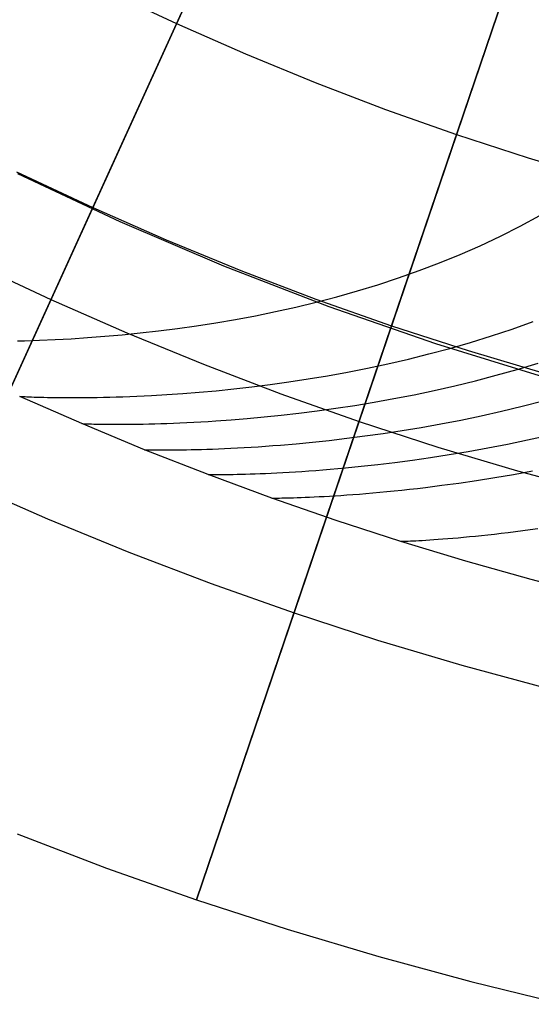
# Model space of a CAD drawing. Extents: x -310 to 431, y -269 to 264.
# Tile 6 of 64: x -222 to -209, y -256 to -232. Entities that reach past the tile are written whole.
import ezdxf

# ---------------------------------------------------------------- set-up
doc = ezdxf.new("R2010")
doc.units = 0
doc.layers.add('PREDEFINITO', color=7, linetype='CONTINUOUS')

msp = doc.modelspace()

# ---------------------------------------------------------------- linework, layer by layer
at = {"layer": 'PREDEFINITO'}
for p, q in [((-215.921, -227.398, 393), (-226.267, -250.157, 393)), ((-220.059, -236.501, 430), (-215.921, -227.398, 430)), ((-209.455, -229.958, 393), (-217.494, -253.63, 393)), ((-212.671, -239.427, 430), (-209.455, -229.958, 430)), ((-219.756, -231.119, 430), (-217.99, -231.95, 430)), ((-217.99, -231.95, 430), (-216.284, -232.699, 430)), ((-216.284, -232.699, 430), (-214.56, -233.407, 430)), ((-214.56, -233.407, 430), (-212.819, -234.071, 430)), ((-212.819, -234.071, 430), (-211.063, -234.692, 430)), ((-211.063, -234.692, 430), (-209.292, -235.269, 430)), ((-209.292, -235.269, 430), (-207.508, -235.802, 430)), ((-221.943, -235.615, 440), (-220.059, -236.501, 440)), ((-221.943, -235.615, 430), (-220.059, -236.501, 430)), ((-221.943, -235.615, 435), (-220.059, -236.501, 435)), ((-219.383, -236.855, 455.709), (-221.909, -235.669, 455.677)), ((-226.267, -250.157, 440), (-220.059, -236.501, 440)), ((-220.059, -236.501, 440), (-218.24, -237.301, 440)), ((-220.059, -236.501, 430), (-218.24, -237.301, 430)), ((-220.059, -236.501, 435), (-218.24, -237.301, 435)), ((-220.059, -236.501, 440), (-220.059, -236.501, 430)), ((-209.491, -236.963, 458.176), (-209.005, -236.7, 458.369)), ((-216.816, -237.953, 455.742), (-219.383, -236.855, 455.709)), ((-209.982, -237.211, 457.974), (-209.491, -236.963, 458.176)), ((-218.24, -237.301, 440), (-216.401, -238.056, 440)), ((-218.24, -237.301, 430), (-216.401, -238.056, 430)), ((-218.24, -237.301, 435), (-216.401, -238.056, 435)), ((-210.479, -237.444, 457.764), (-209.982, -237.211, 457.974)), ((-210.98, -237.664, 457.545), (-210.479, -237.444, 457.764)), ((-211.484, -237.869, 457.317), (-210.98, -237.664, 457.545)), ((-223.036, -237.863, 393), (-221.094, -238.777, 393)), ((-214.213, -238.96, 455.774), (-216.816, -237.953, 455.742)), ((-211.991, -238.062, 457.079), (-211.484, -237.869, 457.317)), ((-216.401, -238.056, 440), (-214.544, -238.764, 440)), ((-216.401, -238.056, 430), (-214.544, -238.764, 430)), ((-216.401, -238.056, 435), (-214.544, -238.764, 435)), ((-213.009, -238.409, 456.576), (-212.5, -238.242, 456.833)), ((-212.5, -238.242, 456.833), (-211.991, -238.062, 457.079)), ((-213.518, -238.564, 456.31), (-213.009, -238.409, 456.576)), ((-214.544, -238.764, 440), (-212.671, -239.427, 440)), ((-214.544, -238.764, 430), (-212.671, -239.427, 430)), ((-214.544, -238.764, 435), (-212.671, -239.427, 435)), ((-214.534, -238.841, 455.748), (-214.027, -238.708, 456.034)), ((-214.027, -238.708, 456.034), (-213.518, -238.564, 456.31)), ((-221.094, -238.777, 393), (-219.218, -239.602, 393)), ((-215.539, -239.075, 455.146), (-215.038, -238.963, 455.452)), ((-215.038, -238.963, 455.452), (-214.534, -238.841, 455.748)), ((-211.576, -239.877, 455.807), (-214.213, -238.96, 455.774)), ((-216.528, -239.269, 454.502), (-216.036, -239.177, 454.829)), ((-216.036, -239.177, 454.829), (-215.539, -239.075, 455.146)), ((-218.43, -239.553, 453.083), (-217.966, -239.494, 453.455)), ((-217.966, -239.494, 453.455), (-217.494, -239.427, 453.815)), ((-217.494, -239.427, 453.815), (-217.014, -239.352, 454.164)), ((-217.494, -253.63, 440), (-212.671, -239.427, 440)), ((-217.014, -239.352, 454.164), (-216.528, -239.269, 454.502)), ((-212.671, -239.427, 440), (-210.782, -240.042, 440)), ((-212.671, -239.427, 430), (-210.782, -240.042, 430)), ((-212.671, -239.427, 435), (-210.782, -240.042, 435)), ((-212.671, -239.427, 440), (-212.671, -239.427, 430)), ((-209.687, -239.507, 456.617), (-209.172, -239.323, 456.871)), ((-220.595, -239.746, 451.054), (-220.185, -239.719, 451.484)), ((-220.185, -239.719, 451.484), (-219.763, -239.687, 451.901)), ((-219.763, -239.687, 451.901), (-219.329, -239.649, 452.307)), ((-219.329, -239.649, 452.307), (-218.884, -239.604, 452.701)), ((-219.218, -239.602, 393), (-217.322, -240.38, 393)), ((-218.884, -239.604, 452.701), (-218.43, -239.553, 453.083)), ((-210.72, -239.838, 456.079), (-210.204, -239.678, 456.353)), ((-210.204, -239.678, 456.353), (-209.687, -239.507, 456.617)), ((-221.918, -239.8, 449.455), (-221.741, -239.795, 449.693)), ((-221.741, -239.795, 449.693), (-221.373, -239.783, 450.159)), ((-221.373, -239.783, 450.159), (-220.991, -239.767, 450.613)), ((-220.991, -239.767, 450.613), (-220.595, -239.746, 451.054)), ((-208.909, -240.701, 455.84), (-211.576, -239.877, 455.807)), ((-211.234, -239.987, 455.795), (-210.72, -239.838, 456.079)), ((-212.257, -240.251, 455.196), (-211.747, -240.124, 455.501)), ((-211.747, -240.124, 455.501), (-211.234, -239.987, 455.795)), ((-210.782, -240.042, 440), (-208.878, -240.61, 440)), ((-210.782, -240.042, 430), (-208.878, -240.61, 430)), ((-210.782, -240.042, 435), (-208.878, -240.61, 435)), ((-217.322, -240.38, 393), (-215.407, -241.111, 393)), ((-213.266, -240.475, 454.555), (-212.764, -240.368, 454.881)), ((-212.764, -240.368, 454.881), (-212.257, -240.251, 455.196)), ((-209.567, -240.505, 455.82), (-209.048, -240.349, 456.103)), ((-214.734, -240.743, 453.512), (-214.252, -240.662, 453.871)), ((-214.252, -240.662, 453.871), (-213.762, -240.573, 454.219)), ((-213.762, -240.573, 454.219), (-213.266, -240.475, 454.555)), ((-210.598, -240.786, 455.223), (-210.084, -240.651, 455.527)), ((-210.084, -240.651, 455.527), (-209.567, -240.505, 455.82)), ((-216.574, -240.988, 451.961), (-216.129, -240.937, 452.367)), ((-216.129, -240.937, 452.367), (-215.674, -240.88, 452.76)), ((-215.674, -240.88, 452.76), (-215.209, -240.815, 453.142)), ((-215.209, -240.815, 453.142), (-214.734, -240.743, 453.512)), ((-211.616, -241.025, 454.584), (-211.109, -240.911, 454.909)), ((-211.109, -240.911, 454.909), (-210.598, -240.786, 455.223)), ((-220.325, -241.848, 440.429), (-221.863, -241.173, 440.429)), ((-221.863, -241.173, 440.429), (-221.859, -241.173, 440.777)), ((-221.859, -241.173, 440.777), (-221.848, -241.174, 441.121)), ((-221.848, -241.174, 441.121), (-221.83, -241.175, 441.461)), ((-221.83, -241.175, 441.461), (-221.804, -241.176, 441.797)), ((-221.804, -241.176, 441.797), (-221.771, -241.178, 442.129)), ((-221.771, -241.178, 442.129), (-221.731, -241.18, 442.458)), ((-221.731, -241.18, 442.458), (-221.685, -241.182, 442.783)), ((-221.685, -241.182, 442.783), (-221.631, -241.184, 443.104)), ((-221.631, -241.184, 443.104), (-221.571, -241.187, 443.421)), ((-221.571, -241.187, 443.421), (-221.505, -241.189, 443.735)), ((-221.505, -241.189, 443.735), (-221.432, -241.192, 444.045)), ((-221.432, -241.192, 444.045), (-221.352, -241.194, 444.352)), ((-221.352, -241.194, 444.352), (-221.267, -241.196, 444.655)), ((-221.267, -241.196, 444.655), (-221.175, -241.198, 444.954)), ((-221.175, -241.198, 444.954), (-221.077, -241.2, 445.25)), ((-221.077, -241.2, 445.25), (-220.974, -241.202, 445.542)), ((-220.974, -241.202, 445.542), (-220.864, -241.203, 445.831)), ((-220.864, -241.203, 445.831), (-220.749, -241.204, 446.116)), ((-220.749, -241.204, 446.116), (-220.629, -241.205, 446.398)), ((-220.629, -241.205, 446.398), (-220.502, -241.205, 446.676)), ((-220.502, -241.205, 446.676), (-220.371, -241.204, 446.951)), ((-220.371, -241.204, 446.951), (-220.234, -241.203, 447.222)), ((-220.234, -241.203, 447.222), (-220.093, -241.202, 447.49)), ((-220.093, -241.202, 447.49), (-219.946, -241.199, 447.755)), ((-219.946, -241.199, 447.755), (-219.794, -241.196, 448.016)), ((-219.794, -241.196, 448.016), (-219.638, -241.193, 448.274)), ((-219.638, -241.193, 448.274), (-219.477, -241.188, 448.528)), ((-219.477, -241.188, 448.528), (-219.311, -241.183, 448.779)), ((-219.311, -241.183, 448.779), (-219.141, -241.176, 449.027)), ((-219.141, -241.176, 449.027), (-218.967, -241.169, 449.272)), ((-218.967, -241.169, 449.272), (-218.788, -241.161, 449.514)), ((-218.788, -241.161, 449.514), (-218.605, -241.151, 449.752)), ((-218.605, -241.151, 449.752), (-218.228, -241.129, 450.219)), ((-218.228, -241.129, 450.219), (-217.835, -241.102, 450.673)), ((-217.835, -241.102, 450.673), (-217.428, -241.07, 451.115)), ((-217.428, -241.07, 451.115), (-217.007, -241.032, 451.544)), ((-217.007, -241.032, 451.544), (-216.574, -240.988, 451.961)), ((-215.407, -241.111, 393), (-213.475, -241.794, 393)), ((-212.612, -241.227, 453.901), (-212.117, -241.131, 454.248)), ((-212.117, -241.131, 454.248), (-211.616, -241.025, 454.584)), ((-214.05, -241.466, 452.791), (-213.579, -241.395, 453.172)), ((-213.579, -241.395, 453.172), (-213.099, -241.315, 453.542)), ((-213.099, -241.315, 453.542), (-212.612, -241.227, 453.901)), ((-209.954, -241.54, 454.613), (-209.443, -241.417, 454.937)), ((-209.443, -241.417, 454.937), (-208.928, -241.285, 455.251)), ((-216.238, -241.72, 450.704), (-215.825, -241.682, 451.146)), ((-215.825, -241.682, 451.146), (-215.399, -241.638, 451.576)), ((-215.399, -241.638, 451.576), (-214.961, -241.587, 451.993)), ((-214.961, -241.587, 451.993), (-214.511, -241.53, 452.398)), ((-214.511, -241.53, 452.398), (-214.05, -241.466, 452.791)), ((-210.96, -241.758, 453.931), (-210.46, -241.653, 454.278)), ((-210.46, -241.653, 454.278), (-209.954, -241.54, 454.613)), ((-218.775, -242.492, 440.429), (-220.325, -241.848, 440.429)), ((-220.325, -241.848, 440.429), (-220.321, -241.848, 440.779)), ((-220.321, -241.848, 440.779), (-220.31, -241.848, 441.124)), ((-220.31, -241.848, 441.124), (-220.291, -241.849, 441.466)), ((-220.291, -241.849, 441.466), (-220.265, -241.85, 441.803)), ((-220.265, -241.85, 441.803), (-220.232, -241.852, 442.137)), ((-220.232, -241.852, 442.137), (-220.191, -241.853, 442.467)), ((-220.191, -241.853, 442.467), (-220.144, -241.854, 442.794)), ((-220.144, -241.854, 442.794), (-220.089, -241.856, 443.116)), ((-220.089, -241.856, 443.116), (-220.028, -241.858, 443.435)), ((-220.028, -241.858, 443.435), (-219.961, -241.859, 443.75)), ((-219.961, -241.859, 443.75), (-219.886, -241.861, 444.061)), ((-219.886, -241.861, 444.061), (-219.806, -241.862, 444.369)), ((-219.806, -241.862, 444.369), (-219.719, -241.863, 444.673)), ((-219.719, -241.863, 444.673), (-219.626, -241.864, 444.973)), ((-219.626, -241.864, 444.973), (-219.526, -241.864, 445.27)), ((-219.526, -241.864, 445.27), (-219.421, -241.864, 445.563)), ((-219.421, -241.864, 445.563), (-219.31, -241.864, 445.853)), ((-219.31, -241.864, 445.853), (-219.193, -241.864, 446.139)), ((-219.193, -241.864, 446.139), (-219.071, -241.862, 446.422)), ((-219.071, -241.862, 446.422), (-218.943, -241.861, 446.701)), ((-218.943, -241.861, 446.701), (-218.81, -241.858, 446.976)), ((-218.81, -241.858, 446.976), (-218.671, -241.856, 447.248)), ((-218.671, -241.856, 447.248), (-218.527, -241.852, 447.517)), ((-218.527, -241.852, 447.517), (-218.378, -241.848, 447.782)), ((-218.378, -241.848, 447.782), (-218.224, -241.842, 448.044)), ((-218.224, -241.842, 448.044), (-218.066, -241.837, 448.302)), ((-218.066, -241.837, 448.302), (-217.902, -241.83, 448.557)), ((-217.902, -241.83, 448.557), (-217.734, -241.822, 448.809)), ((-217.734, -241.822, 448.809), (-217.562, -241.813, 449.057)), ((-217.562, -241.813, 449.057), (-217.385, -241.803, 449.302)), ((-217.385, -241.803, 449.302), (-217.204, -241.792, 449.544)), ((-217.204, -241.792, 449.544), (-217.018, -241.78, 449.782)), ((-217.018, -241.78, 449.782), (-216.636, -241.753, 450.25)), ((-216.636, -241.753, 450.25), (-216.238, -241.72, 450.704)), ((-213.475, -241.794, 393), (-211.527, -242.429, 393)), ((-211.938, -241.94, 453.204), (-211.453, -241.853, 453.573)), ((-211.453, -241.853, 453.573), (-210.96, -241.758, 453.931)), ((-213.78, -242.21, 451.608), (-213.336, -242.153, 452.025)), ((-213.336, -242.153, 452.025), (-212.88, -242.09, 452.43)), ((-212.88, -242.09, 452.43), (-212.414, -242.018, 452.823)), ((-212.414, -242.018, 452.823), (-211.938, -241.94, 453.204)), ((-209.31, -242.252, 453.963), (-208.806, -242.139, 454.309)), ((-216.145, -242.429, 448.838), (-215.97, -242.418, 449.087)), ((-215.97, -242.418, 449.087), (-215.791, -242.405, 449.333)), ((-215.791, -242.405, 449.333), (-215.607, -242.392, 449.575)), ((-215.607, -242.392, 449.575), (-215.419, -242.377, 449.814)), ((-215.419, -242.377, 449.814), (-215.032, -242.344, 450.281)), ((-215.032, -242.344, 450.281), (-214.628, -242.305, 450.736)), ((-214.628, -242.305, 450.736), (-214.211, -242.261, 451.178)), ((-214.211, -242.261, 451.178), (-213.78, -242.21, 451.608)), ((-210.296, -242.449, 453.237), (-209.807, -242.355, 453.606)), ((-209.807, -242.355, 453.606), (-209.31, -242.252, 453.963)), ((-217.208, -243.106, 440.429), (-218.775, -242.492, 440.429)), ((-218.775, -242.492, 440.429), (-218.771, -242.492, 440.78)), ((-218.771, -242.492, 440.78), (-218.759, -242.492, 441.128)), ((-218.759, -242.492, 441.128), (-218.74, -242.493, 441.471)), ((-218.74, -242.493, 441.471), (-218.714, -242.493, 441.81)), ((-218.714, -242.493, 441.81), (-218.68, -242.494, 442.146)), ((-218.68, -242.494, 442.146), (-218.639, -242.495, 442.477)), ((-218.639, -242.495, 442.477), (-218.59, -242.496, 442.805)), ((-218.59, -242.496, 442.805), (-218.535, -242.497, 443.129)), ((-218.535, -242.497, 443.129), (-218.473, -242.497, 443.449)), ((-218.473, -242.497, 443.449), (-218.404, -242.498, 443.765)), ((-218.404, -242.498, 443.765), (-218.329, -242.498, 444.078)), ((-218.329, -242.498, 444.078), (-218.247, -242.498, 444.387)), ((-218.247, -242.498, 444.387), (-218.159, -242.498, 444.692)), ((-218.159, -242.498, 444.692), (-218.064, -242.498, 444.993)), ((-218.064, -242.498, 444.993), (-217.963, -242.497, 445.291)), ((-217.963, -242.497, 445.291), (-217.857, -242.496, 445.585)), ((-217.857, -242.496, 445.585), (-217.744, -242.494, 445.876)), ((-217.744, -242.494, 445.876), (-217.625, -242.491, 446.163)), ((-217.625, -242.491, 446.163), (-217.501, -242.489, 446.446)), ((-217.501, -242.489, 446.446), (-217.371, -242.485, 446.726)), ((-217.371, -242.485, 446.726), (-217.236, -242.481, 447.002)), ((-217.236, -242.481, 447.002), (-217.095, -242.476, 447.275)), ((-217.095, -242.476, 447.275), (-216.949, -242.47, 447.544)), ((-216.949, -242.47, 447.544), (-216.798, -242.464, 447.81)), ((-216.798, -242.464, 447.81), (-216.642, -242.456, 448.072)), ((-216.642, -242.456, 448.072), (-216.481, -242.448, 448.331)), ((-216.481, -242.448, 448.331), (-216.315, -242.439, 448.586)), ((-216.315, -242.439, 448.586), (-216.145, -242.429, 448.838)), ((-211.707, -242.685, 452.059), (-211.247, -242.614, 452.463)), ((-211.527, -242.429, 393), (-209.563, -243.015, 393)), ((-211.247, -242.614, 452.463), (-210.777, -242.536, 452.856)), ((-210.777, -242.536, 452.856), (-210.296, -242.449, 453.237)), ((-213.813, -242.941, 449.846), (-213.42, -242.902, 450.314)), ((-213.42, -242.902, 450.314), (-213.013, -242.857, 450.769)), ((-213.013, -242.857, 450.769), (-212.591, -242.806, 451.212)), ((-212.591, -242.806, 451.212), (-212.155, -242.749, 451.641)), ((-212.155, -242.749, 451.641), (-211.707, -242.685, 452.059)), ((-215.631, -243.689, 440.429), (-217.208, -243.106, 440.429)), ((-217.208, -243.106, 440.429), (-217.204, -243.106, 440.782)), ((-217.204, -243.106, 440.782), (-217.193, -243.106, 441.131)), ((-217.193, -243.106, 441.131), (-217.173, -243.107, 441.476)), ((-217.173, -243.107, 441.476), (-217.146, -243.107, 441.817)), ((-217.146, -243.107, 441.817), (-217.112, -243.107, 442.154)), ((-217.112, -243.107, 442.154), (-217.071, -243.107, 442.487)), ((-217.071, -243.107, 442.487), (-217.022, -243.108, 442.816)), ((-217.022, -243.108, 442.816), (-216.966, -243.108, 443.142)), ((-216.966, -243.108, 443.142), (-216.903, -243.107, 443.463)), ((-216.903, -243.107, 443.463), (-216.833, -243.107, 443.781)), ((-216.833, -243.107, 443.781), (-216.757, -243.106, 444.095)), ((-216.757, -243.106, 444.095), (-216.674, -243.105, 444.405)), ((-216.674, -243.105, 444.405), (-216.585, -243.104, 444.711)), ((-216.585, -243.104, 444.711), (-216.489, -243.102, 445.013)), ((-216.489, -243.102, 445.013), (-216.387, -243.099, 445.312)), ((-216.387, -243.099, 445.312), (-216.279, -243.096, 445.607)), ((-216.279, -243.096, 445.607), (-216.164, -243.093, 445.899)), ((-216.164, -243.093, 445.899), (-216.044, -243.089, 446.187)), ((-216.044, -243.089, 446.187), (-215.919, -243.084, 446.471)), ((-215.919, -243.084, 446.471), (-215.787, -243.079, 446.751)), ((-215.787, -243.079, 446.751), (-215.65, -243.072, 447.028)), ((-215.65, -243.072, 447.028), (-215.508, -243.065, 447.302)), ((-215.508, -243.065, 447.302), (-215.36, -243.058, 447.572)), ((-215.36, -243.058, 447.572), (-215.207, -243.049, 447.838)), ((-215.207, -243.049, 447.838), (-215.049, -243.039, 448.101)), ((-215.049, -243.039, 448.101), (-214.886, -243.028, 448.361)), ((-214.886, -243.028, 448.361), (-214.719, -243.017, 448.617)), ((-214.719, -243.017, 448.617), (-214.546, -243.004, 448.869)), ((-214.546, -243.004, 448.869), (-214.37, -242.99, 449.118)), ((-214.37, -242.99, 449.118), (-214.188, -242.975, 449.364)), ((-214.188, -242.975, 449.364), (-214.002, -242.958, 449.607)), ((-214.002, -242.958, 449.607), (-213.813, -242.941, 449.846)), ((-210.121, -243.182, 452.09), (-209.661, -243.103, 452.495)), ((-209.661, -243.103, 452.495), (-209.19, -243.017, 452.887)), ((-209.563, -243.015, 393), (-207.586, -243.552, 393)), ((-223.163, -243.329, 440), (-221.173, -244.204, 440)), ((-211.837, -243.426, 450.345), (-211.429, -243.374, 450.801)), ((-211.429, -243.374, 450.801), (-211.006, -243.317, 451.243)), ((-211.006, -243.317, 451.243), (-210.57, -243.253, 451.673)), ((-210.57, -243.253, 451.673), (-210.121, -243.182, 452.09)), ((-214.338, -243.647, 446.495), (-214.207, -243.64, 446.776)), ((-214.207, -243.64, 446.776), (-214.07, -243.631, 447.054)), ((-214.07, -243.631, 447.054), (-213.927, -243.622, 447.328)), ((-213.927, -243.622, 447.328), (-213.779, -243.612, 447.598)), ((-213.779, -243.612, 447.598), (-213.626, -243.601, 447.865)), ((-213.626, -243.601, 447.865), (-213.468, -243.589, 448.129)), ((-213.468, -243.589, 448.129), (-213.305, -243.575, 448.389)), ((-213.305, -243.575, 448.389), (-213.137, -243.561, 448.645)), ((-213.137, -243.561, 448.645), (-212.964, -243.546, 448.898)), ((-212.964, -243.546, 448.898), (-212.787, -243.529, 449.148)), ((-212.787, -243.529, 449.148), (-212.606, -243.511, 449.394)), ((-212.606, -243.511, 449.394), (-212.42, -243.492, 449.637)), ((-212.42, -243.492, 449.637), (-212.229, -243.471, 449.876)), ((-212.229, -243.471, 449.876), (-212.035, -243.449, 450.112)), ((-212.035, -243.449, 450.112), (-211.837, -243.426, 450.345)), ((-214.043, -244.241, 440.429), (-215.631, -243.689, 440.429)), ((-215.631, -243.689, 440.429), (-215.627, -243.689, 440.784)), ((-215.627, -243.689, 440.784), (-215.615, -243.689, 441.135)), ((-215.615, -243.689, 441.135), (-215.596, -243.689, 441.481)), ((-215.596, -243.689, 441.481), (-215.569, -243.689, 441.824)), ((-215.569, -243.689, 441.824), (-215.534, -243.689, 442.162)), ((-215.534, -243.689, 442.162), (-215.493, -243.689, 442.497)), ((-215.493, -243.689, 442.497), (-215.444, -243.688, 442.827)), ((-215.444, -243.688, 442.827), (-215.388, -243.687, 443.154)), ((-215.388, -243.687, 443.154), (-215.325, -243.686, 443.477)), ((-215.325, -243.686, 443.477), (-215.255, -243.684, 443.796)), ((-215.255, -243.684, 443.796), (-215.178, -243.682, 444.111)), ((-215.178, -243.682, 444.111), (-215.095, -243.68, 444.422)), ((-215.095, -243.68, 444.422), (-215.006, -243.677, 444.729)), ((-215.006, -243.677, 444.729), (-214.91, -243.674, 445.033)), ((-214.91, -243.674, 445.033), (-214.807, -243.67, 445.333)), ((-214.807, -243.67, 445.333), (-214.699, -243.665, 445.629)), ((-214.699, -243.665, 445.629), (-214.585, -243.66, 445.921)), ((-214.585, -243.66, 445.921), (-214.464, -243.654, 446.21)), ((-214.464, -243.654, 446.21), (-214.338, -243.647, 446.495)), ((-221.173, -244.204, 440), (-219.162, -245.029, 440)), ((-212.445, -244.761, 440.429), (-214.043, -244.241, 440.429)), ((-210.601, -244.63, 447.644), (-210.448, -244.614, 447.912)), ((-210.448, -244.614, 447.912), (-210.29, -244.598, 448.176)), ((-210.29, -244.598, 448.176), (-210.128, -244.58, 448.437)), ((-210.128, -244.58, 448.437), (-209.961, -244.56, 448.694)), ((-209.961, -244.56, 448.694), (-209.789, -244.54, 448.948)), ((-209.789, -244.54, 448.948), (-209.612, -244.518, 449.198)), ((-209.612, -244.518, 449.198), (-209.431, -244.495, 449.445)), ((-209.431, -244.495, 449.445), (-209.246, -244.47, 449.688)), ((-209.246, -244.47, 449.688), (-209.056, -244.444, 449.928)), ((-212.445, -244.761, 440.429), (-212.442, -244.76, 440.787)), ((-210.836, -245.249, 440.429), (-212.445, -244.761, 440.429)), ((-212.442, -244.76, 440.787), (-212.43, -244.76, 441.14)), ((-212.43, -244.76, 441.14), (-212.411, -244.76, 441.49)), ((-212.411, -244.76, 441.49), (-212.384, -244.759, 441.835)), ((-212.384, -244.759, 441.835), (-212.349, -244.757, 442.176)), ((-212.349, -244.757, 442.176), (-212.308, -244.756, 442.513)), ((-212.308, -244.756, 442.513), (-212.259, -244.754, 442.846)), ((-212.259, -244.754, 442.846), (-212.203, -244.751, 443.175)), ((-212.203, -244.751, 443.175), (-212.141, -244.748, 443.5)), ((-212.141, -244.748, 443.5), (-212.071, -244.745, 443.821)), ((-212.071, -244.745, 443.821), (-211.995, -244.741, 444.138)), ((-211.995, -244.741, 444.138), (-211.912, -244.736, 444.451)), ((-211.912, -244.736, 444.451), (-211.823, -244.731, 444.761)), ((-211.823, -244.731, 444.761), (-211.727, -244.724, 445.066)), ((-211.727, -244.724, 445.066), (-211.625, -244.718, 445.367)), ((-211.625, -244.718, 445.367), (-211.517, -244.71, 445.665)), ((-211.517, -244.71, 445.665), (-211.403, -244.701, 445.959)), ((-211.403, -244.701, 445.959), (-211.284, -244.692, 446.249)), ((-211.284, -244.692, 446.249), (-211.158, -244.681, 446.536)), ((-211.158, -244.681, 446.536), (-211.027, -244.67, 446.818)), ((-211.027, -244.67, 446.818), (-210.89, -244.658, 447.097)), ((-210.89, -244.658, 447.097), (-210.748, -244.644, 447.372)), ((-210.748, -244.644, 447.372), (-210.601, -244.63, 447.644)), ((-219.162, -245.029, 440), (-217.132, -245.804, 440)), ((-209.219, -245.706, 440.429), (-210.836, -245.249, 440.429)), ((-217.132, -245.804, 440), (-215.083, -246.528, 440)), ((-207.592, -246.13, 440.429), (-209.219, -245.706, 440.429)), ((-215.083, -246.528, 440), (-213.016, -247.202, 440)), ((-213.016, -247.202, 440), (-210.934, -247.823, 440)), ((-210.934, -247.823, 440), (-208.837, -248.393, 440)), ((-221.924, -252.002, 393), (-219.719, -252.844, 393)), ((-221.924, -252.002, 440), (-219.719, -252.844, 440)), ((-221.924, -252.002, 416.5), (-219.719, -252.844, 416.5)), ((-219.719, -252.844, 393), (-217.494, -253.63, 393)), ((-219.719, -252.844, 440), (-217.494, -253.63, 440)), ((-219.719, -252.844, 416.5), (-217.494, -253.63, 416.5)), ((-217.494, -253.63, 393), (-215.251, -254.361, 393)), ((-217.494, -253.63, 440), (-215.251, -254.361, 440)), ((-217.494, -253.63, 416.5), (-215.251, -254.361, 416.5)), ((-217.494, -253.63, 393), (-217.494, -253.63, 440)), ((-215.251, -254.361, 393), (-212.99, -255.036, 393)), ((-215.251, -254.361, 440), (-212.99, -255.036, 440)), ((-215.251, -254.361, 416.5), (-212.99, -255.036, 416.5)), ((-212.99, -255.036, 393), (-210.713, -255.654, 393)), ((-212.99, -255.036, 440), (-210.713, -255.654, 440)), ((-212.99, -255.036, 416.5), (-210.713, -255.654, 416.5)), ((-210.713, -255.654, 393), (-208.421, -256.216, 393)), ((-210.713, -255.654, 440), (-208.421, -256.216, 440)), ((-210.713, -255.654, 416.5), (-208.421, -256.216, 416.5))]:
    msp.add_line(p, q, dxfattribs=at)

doc.saveas('drawing.dxf')
